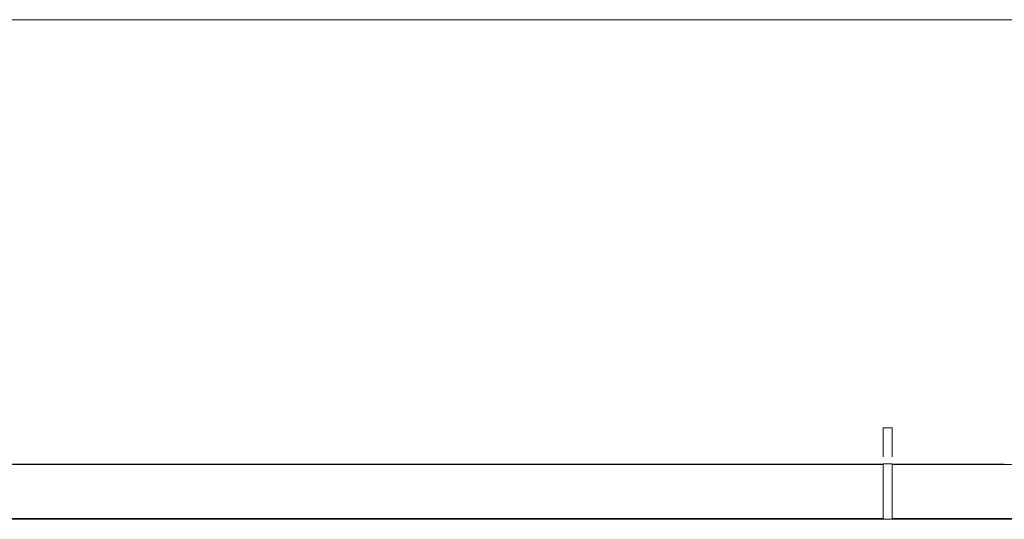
# Model space of a CAD drawing. Header units: millimetres. Extents: x 0 to 1917, y 0 to 847.
# Tile 201 of 230: x 1255 to 1321, y 325 to 358. Entities that reach past the tile are written whole.
import ezdxf

# ---------------------------------------------------------------- set-up
doc = ezdxf.new("R2010")
doc.units = ezdxf.units.MM
doc.header["$MEASUREMENT"] = 0
doc.layers.add('Cobertura.ARQ', color=7, linetype='Continuous')
doc.layers.add('Interior - Mobiliário', color=7, linetype='Continuous')

msp = doc.modelspace()

# ---------------------------------------------------------------- linework, layer by layer
at = {"layer": 'Cobertura.ARQ', "color": 233, "linetype": 'Continuous', "lineweight": 0}
for p, q in [((1691.71, 357.834), (1191.71, 357.834)), ((1210.61, 328.174), (1312.732, 328.174)), ((1313.332, 328.174), (1320.81, 328.174)), ((1691.71, 324.503), (1191.71, 324.503))]:
    msp.add_line(p, q, dxfattribs=at)
at = {"layer": 'Interior - Mobiliário', "color": 102, "linetype": 'Continuous', "lineweight": 0}
for p, q in [((1312.732, 328.675), (1312.732, 330.603)), ((1312.732, 330.603), (1313.332, 330.603)), ((1313.332, 330.603), (1313.332, 328.675)), ((1191.71, 328.163), (1312.732, 328.163)), ((1312.732, 328.203), (1312.732, 324.523)), ((1313.332, 328.203), (1312.732, 328.203)), ((1313.332, 328.203), (1313.332, 324.523)), ((1313.332, 328.163), (1419.045, 328.163)), ((1191.71, 324.563), (1312.732, 324.563)), ((1313.332, 324.523), (1312.732, 324.523)), ((1313.332, 324.563), (1419.045, 324.563))]:
    msp.add_line(p, q, dxfattribs=at)

doc.saveas('drawing.dxf')
